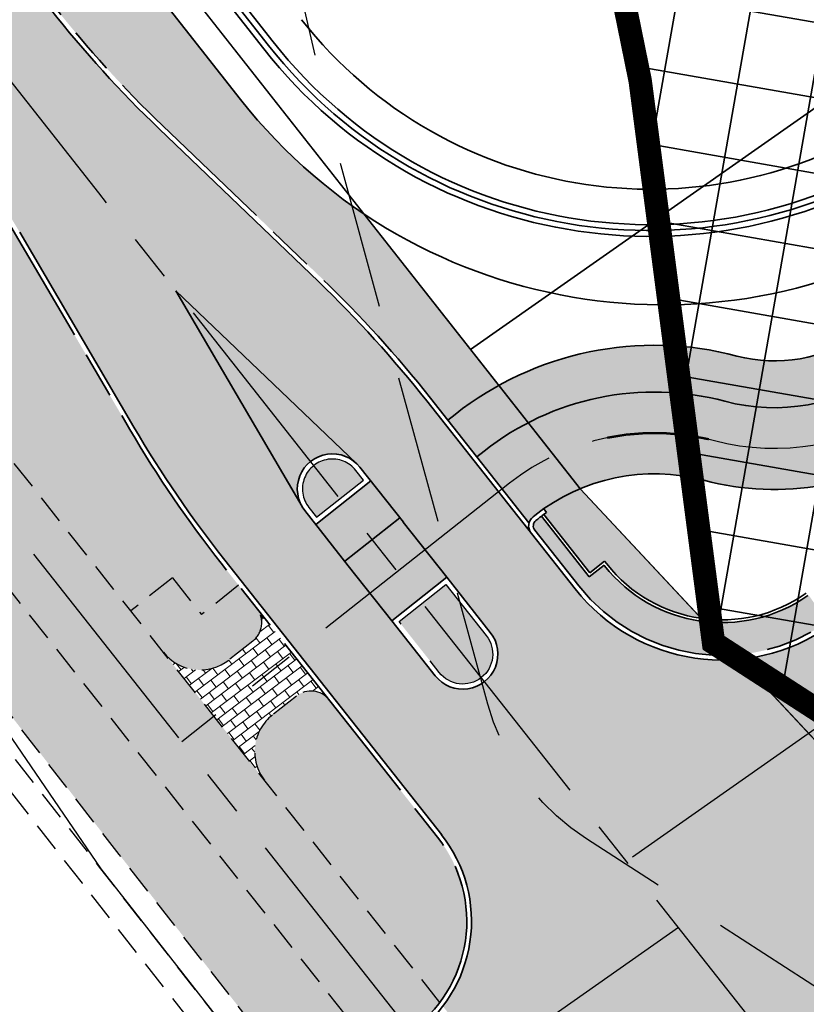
# Model space of a CAD drawing. Header units: metres. Extents: x 150631 to 152219, y 482740 to 484556.
# Tile 39 of 48: x 151431 to 151465, y 483352 to 483394. Entities that reach past the tile are written whole.
import ezdxf
from ezdxf.enums import TextEntityAlignment as Align

# ---------------------------------------------------------------- set-up
doc = ezdxf.new("R2010")
doc.units = ezdxf.units.M
for name, pattern in [('AM-AS', [16, 10, -2, 2, -2]), ('DASHED2', [0.375, 0.25, -0.125]), ('HIDDEN', [9.524999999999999, 6.35, -3.175]), ('VH-OPSLUITBAND_150X250', [24, 16, -2, 4, -2]), ('VH-RWSBAND_110X220', [24, 10, -2, 2, -2, 2, -2, 2, -2]), ('VW-FP2-1000', [3, 0.3, -2.7])]:
    doc.linetypes.add(name, pattern=pattern)
doc.layers.get('0').update_dxf_attribs({"lineweight": 25})
for name, color, linetype, lineweight, true_color in [('B-WE-KG-GRENS_PERCEEL-GV', 1, 'Continuous', 30, 0xff0000), ('IRP-V-verharding-rijbaan', 7, 'Continuous', 0, 0xffb061), ('N-WE-GR-STADSLANDBOUW-A', 7, 'Continuous', 35, 0xffff9e), ('N-WE-KG-GRENS_POLDERWEG-G', 7, 'KG-PERCEEL', 35, 0x0000e6), ('N-WE-KW-KUNSTWERK_DUIKER-S', 5, 'Continuous', 35, 0x0000ff)]:
    doc.layers.add(name, color=color, linetype=linetype, lineweight=lineweight, true_color=true_color)
for name, color, linetype, lineweight in [('N-WE-AM-AS_FIETSPAD-G', 3, 'AM-AS', 30), ('N-WE-AM-AS_KAVELWEG-G', 170, 'AM-AS', 30), ('N-WE-AM-AS_WEG-G', 10, 'AM-AS', 30), ('N-WE-VH-KANTOPSLUITING_OPSLUITBAND_200X250-G', 150, 'VH-OPSLUITBAND_150X250', 35), ('N-WE-VH-KANTOPSLUITING_TROTTOIRBAND_RWS_110_220-G', 1, 'VH-RWSBAND_110X220', 30), ('N-WE-VH-KANTVERHARDING-G', 2, 'Continuous', 35), ('N-WE-VH-VERHARDING_ASFALT-A', 252, 'Continuous', 18), ('N-WE-VH-VERHARDING_ASFALT-FIETSPAD-A', 253, 'Continuous', 18), ('N-WE-VW-MARKERING_LANGS_STREEP_30270_010-G', 7, 'VW-FP2-1000', 35), ('N-WE-VW-MARKERING_PUNTSTUK-G', 7, 'Continuous', 35)]:
    doc.layers.add(name, color=color, linetype=linetype, lineweight=lineweight)
doc.layers.add('N-WE-OG-ARCHEOLOGIEZONE-G', color=252, linetype='Continuous', lineweight=35, transparency=0.3)
doc.layers.add('N-WE-VH-VERHARDING_TEGEL-A', color=252, linetype='Continuous', lineweight=18, plot=False)
doc.layers.add('Vindplaats_InclBuffer', color=7, linetype='Continuous')
doc.styles.add('NLCS-ISO-M2000-T25', font='NLCS-ISO.ttf')
doc.styles.get("Standard").update_dxf_attribs({"font": 'NLCS-ISO.ttf'})
doc.linetypes.add('KG-PERCEEL', pattern='A,5.5,-2,["P",Standard,S=1.8,R=0,X=-0.5,Y=-0.9],-2,5.5,-2,[5,NLCS.shx,S=0.75,R=0,X=0,Y=0],-2', length=19)
pattern_1 = [(217.1842251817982, (151065.3107696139, 483584.0751357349), (0.2266424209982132, -0.2987611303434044), []), (307.1842251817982, (151065.3107696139, 483584.0751357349), (0.5975222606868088, 0.4532848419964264), [0.3749999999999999, -0.3749999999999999]), (307.1842251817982, (151065.0120084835, 483583.8484933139), (0.5975222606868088, 0.4532848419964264), [-0.3749999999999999, 0.3749999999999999])]

# ---------------------------------------------------------------- blocks, each defined once
blk = doc.blocks.new('*U90')
at = {"layer": 'N-WE-KW-KUNSTWERK_DUIKER-S', "color": 0}
for points in [[(-0.8493030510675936, 0.7750000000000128), (2.842170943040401e-14, 1.4210854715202e-14), (-0.8493030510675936, -0.7749999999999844)], [(2.842170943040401e-14, 1.4210854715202e-14), (82.68056459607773, 1.4210854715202e-14)], [(83.52986764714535, 0.7750000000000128), (82.68056459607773, 1.4210854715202e-14), (83.52986764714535, -0.7749999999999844)]]:
    blk.add_lwpolyline(points, dxfattribs=at)
at = {"color": 0, "style": 'NLCS-ISO-M2000-T25'}
blk.add_attdef('DUIKERNR', text='', height=7, dxfattribs=at).set_placement((0.8493030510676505, 1.4210854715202e-14), align=Align.BOTTOM_CENTER)

msp = doc.modelspace()

# ---------------------------------------------------------------- hatches: boundary and pattern name
at = {"layer": 'IRP-V-verharding-rijbaan', "transparency": 33554610}
h = msp.add_hatch(color=256, dxfattribs=at)
h.dxf.hatch_style = 1
edge = h.paths.add_edge_path(flags=16)
edge.add_line((151449.0840575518, 483365.8819482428), (151447.9378631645, 483367.3340978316))
edge.add_line((151447.9378631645, 483367.3340978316), (151446.0791695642, 483369.6889350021))
edge.add_line((151446.0791695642, 483369.6889350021), (151443.5079767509, 483372.9464597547))
edge.add_arc((151444.6853953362, 483373.8758065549), 1.500000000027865, 38.28434136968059, 218.2843413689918, ccw=False)
edge.add_line((151445.8628139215, 483374.8051533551), (151448.4340067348, 483371.5476286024))
edge.add_line((151448.4340067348, 483371.5476286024), (151450.2927003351, 483369.1927914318))
edge.add_line((151450.2927003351, 483369.1927914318), (151451.4388947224, 483367.7406418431))
edge.add_arc((151450.2614761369, 483366.8112950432), 1.499999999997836, -141.71565862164, 38.284341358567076, ccw=False)
edge = h.paths.add_edge_path(flags=16)
edge.add_line((151466.216582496, 483349.0183260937), (151465.7302757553, 483349.6344433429))
edge.add_arc((151464.5528571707, 483348.7050965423), 1.499999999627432, 38.28434139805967, 216.8466700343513)
edge.add_line((151463.3524924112, 483347.8055830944), (151463.8618328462, 483347.1596401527))
edge.add_arc((151500.3609610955, 483375.9704651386), 46.49999999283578, 218.286027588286, 226.5831496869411)
edge.add_line((151468.4014570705, 483342.1941405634), (151473.5006775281, 483337.3692360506))
edge.add_line((151473.5006775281, 483337.3692360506), (151469.991988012, 483343.449602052))
edge.add_arc((151429.7166845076, 483320.2084762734), 46.49999999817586, 29.98737470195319, 38.28449679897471)
h.paths.add_polyline_path([(151416.6192785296, 483387.6533383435), (151413.2161412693, 483391.9746194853), (151412.2210666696, 483391.1924926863), (151415.6241441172, 483386.8712808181)])
edge = h.paths.add_edge_path()
edge.add_line((151449.4103150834, 483351.7492889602), (151453.0226979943, 483347.1726478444))
edge.add_arc((151455.9031454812, 483341.9092817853), 5.99999999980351, 38.284341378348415, 118.6902731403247, ccw=False)
edge.add_line((151460.6128198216, 483345.6266689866), (151461.1145134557, 483344.9910575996))
edge.add_arc((151500.3617996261, 483375.96928428), 50.00000000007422, 218.2843413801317, 226.5814863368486)
edge.add_line((151465.99568718, 483339.651653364), (151469.5512096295, 483336.2871859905))
edge.add_arc((151435.1850971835, 483299.9695550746), 49.99999999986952, 38.335098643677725, 46.581486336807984, ccw=False)
edge.add_line((151474.4049249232, 483330.9825380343), (151479.5070872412, 483335.009719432))
edge.add_arc((151518.7555680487, 483365.9864325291), 49.99999999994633, 209.9871963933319, 218.282131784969, ccw=False)
edge.add_line((151475.4487123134, 483340.9961094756), (151473.0235402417, 483345.1987993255))
edge.add_arc((151427.0136713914, 483318.5154104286), 53.18751051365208, 30.11155725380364, 38.99692004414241)
edge.add_arc((151474.8988545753, 483356.5799075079), 8.00000000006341, 125.05354898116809, 215.053548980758, ccw=False)
edge.add_line((151470.3041204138, 483363.1288324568), (151472.7692149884, 483364.8583459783))
edge.add_line((151472.7692149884, 483364.8583459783), (151469.0359934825, 483370.1793474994))
edge.add_line((151469.0359934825, 483370.1793474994), (151465.9411545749, 483368.0080045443))
edge.add_arc((151461.3464204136, 483374.5569294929), 7.999999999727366, 218.2843413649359, 305.0535489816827, ccw=False)
edge.add_line((151455.0668546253, 483369.6004132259), (151448.720827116, 483377.6403943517))
edge.add_arc((151409.4735409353, 483346.6621676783), 50.00000000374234, 38.28434136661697, 46.16929946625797)
edge.add_line((151444.1000315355, 483382.7316305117), (151437.2822250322, 483389.2714632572))
edge.add_arc((151471.8943070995, 483425.3547526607), 49.99999999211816, 218.2843413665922, 226.1921827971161, ccw=False)
edge.add_arc((162008.7763311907, 491732.8031617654), 13467.88290517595, 218.1843526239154, 218.2529352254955, ccw=False)
edge.add_line((151422.6735682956, 483407.0420409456), (151417.5644041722, 483403.0237773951))
edge.add_arc((151412.8482526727, 483399.314611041), 6.000000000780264, -51.85232239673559, 38.18439899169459, ccw=False)
edge.add_line((151416.5543956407, 483394.5960832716), (151415.968684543, 483394.1360395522))
edge.add_line((151415.968684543, 483394.1360395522), (151419.3715555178, 483389.8150999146))
edge.add_line((151419.3715555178, 483389.8150999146), (151419.9694277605, 483390.2846955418))
edge.add_arc((151423.6755707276, 483385.5661677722), 6.000000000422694, 36.21571872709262, 128.1476775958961, ccw=False)
edge.add_arc((151388.1764476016, 483359.5697784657), 49.99999999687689, 30.376499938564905, 36.215718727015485, ccw=False)
edge.add_line((151431.3125050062, 483384.8537763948), (151436.1976529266, 483376.5194132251))
edge.add_arc((151479.3337102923, 483401.8034111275), 49.9999999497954, 210.3764999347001, 218.2843413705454)
edge.add_line((151440.0864241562, 483370.8251844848), (151449.3432261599, 483359.0974519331))
edge.add_arc((151444.6335518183, 483355.3800647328), 6.000000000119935, -37.238146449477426, 38.28434136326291, ccw=False)
h.paths.add_polyline_path([(151450.1300534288, 483345.1883008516), (151446.7170249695, 483349.5123735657), (151444.9353433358, 483348.2623285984), (151448.0942482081, 483343.7599603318)], flags=17)
h = msp.add_hatch(color=256, dxfattribs=at)
h.dxf.hatch_style = 1
edge = h.paths.add_edge_path()
edge.add_line((151443.6806648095, 483373.0827639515), (151444.0090340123, 483372.666742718))
edge.add_line((151444.0090340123, 483372.666742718), (151446.0184950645, 483374.2528279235))
edge.add_line((151446.0184950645, 483374.2528279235), (151445.6901258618, 483374.6688491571))
edge.add_arc((151444.6853953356, 483373.8758065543), 1.280000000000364, 38.28434136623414, 218.2843413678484)
edge = h.paths.add_edge_path()
edge.add_line((151447.5343562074, 483368.200401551), (151449.5438172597, 483369.7864867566))
edge.add_line((151449.5438172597, 483369.7864867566), (151451.2662066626, 483367.6043376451))
edge.add_arc((151450.2614761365, 483366.8112950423), 1.279999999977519, -141.7156586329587, 38.28434136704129, ccw=False)
edge.add_line((151449.2567456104, 483366.0182524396), (151447.5343562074, 483368.200401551))
h = msp.add_hatch(color=256, dxfattribs=at)
h.dxf.hatch_style = 1
h.paths.add_polyline_path([(151449.5802011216, 483370.095479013), (151446.3274873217, 483374.2164440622), (151443.972650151, 483372.3577504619), (151447.2253639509, 483368.2367854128)])
h = msp.add_hatch(color=256, dxfattribs=at)
h.dxf.hatch_style = 1
h.paths.add_polyline_path([(151456.3227677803, 483370.5917164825), (151456.301964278, 483370.6180730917), (151455.6740076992, 483370.1224214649), (151453.6283073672, 483372.7141833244, 0.006163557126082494), (151453.4661394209, 483372.5893960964), (151453.3912609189, 483372.5302938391, 0.4215638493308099), (151453.3463721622, 483372.1031054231), (151455.2236939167, 483369.7245159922, 0.3978016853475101), (151465.8262862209, 483368.171727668), (151468.9211251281, 483370.3430706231), (151468.576520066, 483370.8342399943), (151465.5091683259, 483368.6821820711), (151465.0496949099, 483369.3370745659), (151465.0222077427, 483369.3177895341, -0.3977927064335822)])
at = {"layer": 'N-WE-GR-STADSLANDBOUW-A', "transparency": 33554559}
h = msp.add_hatch(color=256, dxfattribs=at)
h.dxf.hatch_style = 1
h.paths.add_polyline_path([(151432.7869864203, 483394.522018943, 0.03465631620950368), (151437.4206733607, 483389.4157964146), (151444.2240713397, 483382.8897902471, -0.03451816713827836), (151448.8778162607, 483377.7643072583), (151449.6242593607, 483376.8186151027), (151449.9346215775, 483377.0635867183, -0.04085578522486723), (151451.8030204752, 483378.3051931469), (151446.0235290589, 483385.6518062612, -0.0784997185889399), (151440.7596696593, 483390.5315382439), (151402.4701576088, 483439.2033349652), (151364.0268782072, 483489.4242916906, 0.3397678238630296), (151364.0585023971, 483482.1138710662, 0.001704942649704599), (151420.6956444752, 483409.5575561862), (151420.8529079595, 483409.6811806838), (151421.470915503, 483408.8950094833, 0.0003388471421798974)])
h = msp.add_hatch(color=256, dxfattribs=at)
h.dxf.hatch_style = 1
edge = h.paths.add_edge_path()
edge.add_line((151440.6758781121, 483369.7555794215), (151439.9294350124, 483370.7012715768))
edge.add_arc((151479.3337103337, 483401.8034111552), 50.1999999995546, 210.376499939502, 218.2843413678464, ccw=False)
edge.add_line((151436.0251086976, 483376.4182772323), (151431.1399607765, 483384.7526404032))
edge.add_arc((151388.1764475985, 483359.5697784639), 49.80000000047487, 30.3764999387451, 36.21571872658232)
edge.add_arc((151423.675570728, 483385.5661677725), 5.799999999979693, 36.21571872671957, 128.1476782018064)
edge.add_line((151420.0929658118, 483390.1274112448), (151419.4950631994, 483389.6582707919))
edge.add_arc((162031.459912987, 491750.6572496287), 13510.00007021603, 218.2340149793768, 218.2843413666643)
edge.add_line((151426.8431326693, 483380.3403595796), (151436.0614824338, 483368.6613433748))
edge.add_line((151436.0614824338, 483368.6613433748), (151437.847233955, 483370.0708526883))
edge.add_line((151437.847233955, 483370.0708526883), (151439.0863630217, 483368.5009612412))
edge.add_line((151439.0863630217, 483368.5009612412), (151440.6758781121, 483369.7555794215))
h = msp.add_hatch(color=256, dxfattribs=at)
h.dxf.hatch_style = 1
h.paths.add_polyline_path([(151444.8606756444, 483348.4542568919, 0.4308256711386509), (151445.2818744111, 483351.3306107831), (151424.0958225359, 483378.1718838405, -0.0001826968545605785), (151417.9801486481, 483385.9258469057, 0.4137290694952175), (151415.1739710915, 483386.2607080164), (151414.4634664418, 483385.702645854), (151414.258419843, 483385.541682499), (151416.159, 483383.2339999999), (151425.78, 483370.7949999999), (151425.7851119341, 483370.7875195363), (151435.5678343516, 483358.2408884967), (151442.5785632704, 483349.2962635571), (151441.7540059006, 483348.7177461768), (151442.186, 483348.166), (151442.99430578, 483347.1447938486), (151444.226876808, 483348.0095775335)])
h = msp.add_hatch(color=256, dxfattribs=at)
h.dxf.hatch_style = 1
h.paths.add_polyline_path([(151460.4564821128, 483368.3403058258), (151455.2999999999, 483373.8599999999), (151455.2798148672, 483373.8856583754, 0.05391721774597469), (151453.7251189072, 483373.031030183), (151453.8489802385, 483372.8741063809, 0.004592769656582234), (151453.7248723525, 483372.7855265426), (151455.6938534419, 483370.2909626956), (151456.3218100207, 483370.7866143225), (151456.4169612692, 483370.6660642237, 0.1924287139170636)])
h = msp.add_hatch(color=256, dxfattribs=at)
h.dxf.hatch_style = 1
h.paths.add_polyline_path([(151449.1862370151, 483358.9735390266), (151444.548156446, 483364.8496686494, 0.4142135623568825), (151443.1436461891, 483365.0150498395), (151442.1232167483, 483364.209615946, 0.4142135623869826), (151441.792454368, 483361.400595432), (151449.2821909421, 483351.9116134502, 0.3395115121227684)])
at = {"layer": 'N-WE-OG-ARCHEOLOGIEZONE-G', "true_color": 0x636466, "transparency": 33554610}
h = msp.add_hatch(dxfattribs=at)
h.set_pattern_fill('ANSI37', color=251, angle=305.0535489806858)
h.set_pattern_definition([(350.0535489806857, (151366.2202145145, 483359.6306439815), (0.5484104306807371, 3.127278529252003), []), (80.05354898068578, (151366.2202145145, 483359.6306439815), (-3.127278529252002, 0.5484104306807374), [])])
h.paths.add_polyline_path([(151603.1306347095, 483451.2592329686), (151472.8299036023, 483359.6306439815), (151460.9843825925, 483367.2953928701), (151457.8488035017, 483391.3348325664), (151450.184054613, 483428.9617816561), (151436.5965452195, 483448.1236538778), (151419.8734567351, 483461.0143679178), (151383.9884960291, 483466.5887307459), (151372.4913726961, 483481.9182285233), (151366.2202145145, 483490.2797727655), (151392.6984379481, 483496.8993286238), (151428.2350009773, 483486.7957959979), (151458.5804386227, 483476.6574236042), (151471.4363128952, 483460.6659702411), (151483.2469941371, 483451.5727908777), (151495.7893105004, 483461.1885667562), (151504.8824898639, 483476.3438656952), (151512.1988410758, 483493.4153518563), (151521.2571806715, 483502.4736914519), (151531.3607132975, 483508.7448496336), (151544.2514273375, 483518.1515869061), (151550.5225855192, 483524.4227450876), (151556.7937437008, 483532.7842893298), (151567.2456740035, 483533.4810846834), (151576.3040135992, 483531.7390962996), (151588.1495346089, 483525.8163357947), (151587.1043415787, 483519.1967799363), (151587.8011369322, 483504.2156798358), (151591.2851136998, 483489.5829774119), (151591.2851136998, 483470.4211051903), (151595.4658858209, 483463.4531516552)])
at = {"layer": 'N-WE-VH-VERHARDING_ASFALT-A', "transparency": 33554585}
h = msp.add_hatch(color=256, dxfattribs=at)
h.dxf.hatch_style = 1
h.paths.add_polyline_path([(151451.1737506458, 483375.4936952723), (151450.8633884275, 483375.2487236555), (151453.0938207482, 483372.4229190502, -0.1622776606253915), (151453.2673480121, 483372.6872829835), (151453.3422265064, 483372.7463852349, -0.2362537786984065), (151460.573044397, 483374.2437003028, 0.2214183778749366), (151470.3401145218, 483375.9806186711), (151476.1321879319, 483380.0443448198), (151474.1219917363, 483382.9094994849), (151468.3299183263, 483378.8457733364, -0.2214183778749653), (151461.4721882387, 483377.6262349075, 0.2362537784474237)])
at = {"layer": 'N-WE-VH-VERHARDING_ASFALT-FIETSPAD-A', "transparency": 33554585}
h = msp.add_hatch(color=256, dxfattribs=at)
h.dxf.hatch_style = 1
h.paths.add_polyline_path([(151449.9346215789, 483377.0635867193), (151449.6242593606, 483376.8186151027), (151450.8633884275, 483375.2487236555), (151451.1737506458, 483375.4936952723, -0.2362537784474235), (151461.4721882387, 483377.6262349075, 0.2214183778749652), (151468.3299183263, 483378.8457733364), (151474.1219917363, 483382.909499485), (151472.973308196, 483384.5467307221), (151467.181234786, 483380.4830045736, -0.2214183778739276), (151461.9859847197, 483379.5591118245, 0.2362537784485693)])
h = msp.add_hatch(color=256, dxfattribs=at)
h.dxf.hatch_style = 1
h.paths.add_polyline_path([(151440.2645231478, 483366.5644531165), (151441.2849525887, 483367.3698870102, 0.4142135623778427), (151441.4503337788, 483368.7743972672), (151440.6758781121, 483369.7555794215), (151439.0863630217, 483368.5009612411), (151437.847233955, 483370.0708526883), (151436.0614824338, 483368.6613433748), (151437.4555026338, 483366.8952154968, 0.4142135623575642)])
at = {"layer": 'N-WE-VH-VERHARDING_TEGEL-A'}
h = msp.add_hatch(dxfattribs=at)
h.set_pattern_fill('AVH-TEGEL_150X300_HALFST', color=256, scale=2.5, angle=270.337555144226, pattern_type=2)
h.set_pattern_definition(pattern_1)
edge = h.paths.add_edge_path()
edge.add_line((151439.623978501, 483364.1479054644), (151426.8431326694, 483380.3403595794))
edge.add_arc((162031.4598578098, 491750.6572061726), 13509.9999999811, 218.2340178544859, 218.2843413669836, ccw=False)
edge.add_line((151419.495482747, 483389.6577382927), (151415.2498877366, 483386.3203363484))
edge.add_arc((151416.4070744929, 483384.6839135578), 2.004235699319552, 38.290896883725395, 125.2658159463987, ccw=False)
edge.add_arc((162031.459380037, 491750.6568294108), 13513.49939152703, 218.2424703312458, 218.2843413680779)
edge.add_line((151424.0958226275, 483378.1718837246), (151436.8766684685, 483361.9794295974))
edge.add_line((151436.8766684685, 483361.9794295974), (151439.623978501, 483364.1479054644))
edge = h.paths.add_edge_path()
edge.add_line((151449.282190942, 483351.9116134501), (151439.623978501, 483364.1479054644))
edge.add_line((151439.623978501, 483364.1479054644), (151436.8766684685, 483361.9794295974))
edge.add_line((151436.8766684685, 483361.9794295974), (151445.281874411, 483351.3306107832))
edge.add_arc((151443.6875367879, 483350.0843072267), 2.023656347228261, -47.85269011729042, 38.01495921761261, ccw=False)
edge.add_line((151445.0454892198, 483348.5839238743), (151447.964760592, 483350.6321127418))
edge.add_arc((151444.6335518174, 483355.3800647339), 5.800000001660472, 305.0538688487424, 323.2725758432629)
h = msp.add_hatch(dxfattribs=at)
h.set_pattern_fill('AVH-TEGEL_150X300_HALFST', color=256, scale=2.5, angle=270.337555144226, pattern_type=2)
h.set_pattern_definition(pattern_1)
h.paths.add_polyline_path([(151442.9992451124, 483366.8120329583), (151441.4503337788, 483368.7743972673, -0.414213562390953), (151441.2849525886, 483367.3698870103), (151440.2645231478, 483366.5644531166, -0.4142135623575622), (151437.4555026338, 483366.8952154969), (151439.6239785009, 483364.1479054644)])
h.paths.add_polyline_path([(151443.1436461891, 483365.0150498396, -0.4142135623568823), (151444.548156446, 483364.8496686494), (151443.002390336, 483366.8080481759), (151440.6475112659, 483364.9494076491), (151439.6257590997, 483364.1456495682), (151441.7924543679, 483361.400595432, -0.4142135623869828), (151442.1232167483, 483364.209615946)])
at = {"layer": 'N-WE-VW-MARKERING_PUNTSTUK-G', "true_color": 0xf9fdfe}
msp.add_hatch(color=7, dxfattribs=at).paths.add_polyline_path([(151445.5649533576, 483375.0908693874), (151437.9946800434, 483382.3524834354), (151443.299262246, 483373.3025395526, -0.7560789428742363)])

# ---------------------------------------------------------------- linework, layer by layer
at = {"linetype": 'DASHED2', "ltscale": 5}
for p, q in [((151437.847233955, 483370.0708526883), (151436.0614824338, 483368.6613433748)), ((151437.847233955, 483370.0708526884), (151439.0863630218, 483368.5009612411)), ((151440.6758781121, 483369.7555794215), (151439.0863630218, 483368.5009612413)), ((151441.2849525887, 483367.3698870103), (151440.2645231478, 483366.5644531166)), ((151443.143646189, 483365.0150498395), (151442.1232167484, 483364.2096159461))]:
    msp.add_line(p, q, dxfattribs=at)
at = {"linetype": 'DASHED2', "ltscale": 5, "flags": 128}
for points in [[(151449.282190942, 483351.9116134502), (151426.8431326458, 483380.3403596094, -0.0002195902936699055), (151419.4950631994, 483389.6582707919)], [(151445.2906168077, 483351.3195347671), (151424.0958226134, 483378.1718837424, -0.0001826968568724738), (151417.9801486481, 483385.9258469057, -0.0001826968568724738)]]:
    msp.add_lwpolyline(points, format="xyb", dxfattribs=at)
for points in [[(151442.5785632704, 483349.2962635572), (151435.5678343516, 483358.2408884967), (151415.5008490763, 483383.9773910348)], [(151440.9390384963, 483348.1459572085), (151433.9921656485, 483357.0091115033), (151413.9279965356, 483382.7420022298)], [(151441.1443244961, 483349.5050888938), (151434.78, 483357.625), (151415.3271363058, 483382.5738734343)]]:
    msp.add_lwpolyline(points, dxfattribs=at)
at = {"linetype": 'DASHED2', "ltscale": 5}
for centre, radius, start, end in [((151440.6653880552, 483368.1548327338), 1, 308.2843413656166, 38.28434136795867), ((151439.025394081, 483368.1343445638), 2, 218.2843413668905, 308.2843413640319), ((151443.7632107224, 483364.230104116), 1, 38.28434136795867, 128.284341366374), ((151443.3623458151, 483362.6397244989), 2, 128.2843413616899, 218.2843413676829)]:
    msp.add_arc(centre, radius, start, end, dxfattribs=at)
at = {"layer": 'B-WE-KG-GRENS_PERCEEL-GV', "flags": 128}
msp.add_lwpolyline([(152074.24, 483778.3), (152066.936, 483796.575), (152059.485, 483814.79), (152051.887, 483832.944), (152044.143, 483851.036), (152036.253, 483869.066), (152028.217, 483887.031), (152020.038, 483904.931), (152011.713, 483922.764), (152003.246, 483940.529), (151994.635, 483958.226), (151985.882, 483975.852), (151976.987, 483993.407), (151967.95, 484010.89), (151926.454, 483981.718), (151907.361, 483968.296), (151316.71, 483553.08), (151403.355, 483439.89), (151455.3, 483373.86), (151469, 483359.195), (151471.724, 483355.574), (151608.653, 483451.643), (151911.587, 483664.182)], close=True, dxfattribs=at)
for points in [[(151483.06, 483340.21), (151474.465, 483351.93), (151471.724, 483355.574), (151469, 483359.195), (151455.3, 483373.86), (151403.355, 483439.89), (151316.71, 483553.08), (151253.25, 483635.98), (151181.745, 483731.94), (151178.105, 483737.24), (151175.95, 483740.595), (151170.035, 483749.705), (151166.849, 483754.255), (151163.595, 483758.9), (151156.35, 483767.235)], [(151144.208, 483738.305), (151233.517, 483618.527), (151372.454, 483437.309), (151388.157, 483417.234), (151416.159, 483383.234), (151425.78, 483370.795), (151434.78, 483357.625), (151442.186, 483348.166)]]:
    msp.add_lwpolyline(points, dxfattribs=at)
at = {"layer": 'N-WE-AM-AS_FIETSPAD-G'}
msp.add_line((151452.2579885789, 483374.1200402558), (151438.2503234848, 483363.063667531), dxfattribs=at)
at = {"layer": 'N-WE-AM-AS_FIETSPAD-G', "flags": 128}
for points in [[(151448.0274499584, 483350.6767196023), (151425.4694776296, 483379.2561216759, -0.0002196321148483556), (151418.1190575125, 483388.5770152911)], [(151469.3350164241, 483377.4131960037, -0.2214183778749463), (151461.0226163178, 483375.9349676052, 0.2362537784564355), (151452.2579885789, 483374.1200402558)]]:
    msp.add_lwpolyline(points, format="xyb", dxfattribs=at)
at = {"layer": 'N-WE-AM-AS_KAVELWEG-G', "flags": 128}
msp.add_lwpolyline([(151459.4923959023, 483355.1163535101), (151444.8285048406, 483344.8280265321), (151425.4275659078, 483331.2161412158)], dxfattribs=at)
at = {"layer": 'N-WE-AM-AS_WEG-G', "linetype": 'AM-AS', "flags": 128}
msp.add_lwpolyline([(151810.612228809, 482928.568582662), (151724.670039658, 483030.2333363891, -0.002662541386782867), (151683.6773251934, 483079.2524796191), (151640.1631971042, 483131.8534020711), (151616.3408280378, 483160.6504535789, -0.005737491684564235), (151472.0979927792, 483339.1459277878), (151434.6925898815, 483386.5360049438, -0.008254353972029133), (151164.3626081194, 483740.9008200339, -0.006546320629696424), (150920.2316752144, 484081.3656688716, 0.006168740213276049), (150902.9960260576, 484105.4408634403), (150859.0324023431, 484165.2767445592)], format="xyb", dxfattribs=at)
msp.add_lwpolyline([(151819.3453610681, 483611.9867327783), (151457.2587136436, 483357.9462755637)], dxfattribs=at)
at = {"layer": 'N-WE-KG-GRENS_POLDERWEG-G'}
msp.add_line((151810.332543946, 483632.2325750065), (151450.5952631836, 483379.8404364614), dxfattribs=at)
at = {"layer": 'N-WE-KG-GRENS_POLDERWEG-G', "flags": 128}
msp.add_lwpolyline([(151608.0559764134, 483550.172897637, -0.06822937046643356), (151610.2742967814, 483534.0253879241), (151610.28398858, 483486.9919532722), (151470.1774583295, 483388.693031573, -0.3982609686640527), (151441.9514774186, 483392.8496937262), (151404.3425473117, 483440.6563672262), (151361.0250750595, 483497.244799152), (151354.6652703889, 483505.5530544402), (151376.1702707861, 483513.2794774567), (151410.5118695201, 483521.8648856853, 0.2596966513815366), (151566.0351665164, 483674.6087589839), (151738.819862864, 483795.8347240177), (151790.0648482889, 483671.7620065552), (151651.4210069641, 483574.4893162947), (151632.0656850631, 483602.0766596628), (151624.7694769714, 483596.9576290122, 0.3180597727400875)], format="xyb", close=True, dxfattribs=at)
at = {"layer": 'N-WE-OG-ARCHEOLOGIEZONE-G', "const_width": 1}
msp.add_lwpolyline([(151472.8299036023, 483359.6306439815), (151460.9843825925, 483367.2953928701), (151457.8488035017, 483391.3348325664), (151450.184054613, 483428.9617816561), (151436.5965452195, 483448.1236538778), (151419.8734567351, 483461.0143679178), (151383.9884960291, 483466.5887307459), (151372.4913726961, 483481.9182285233), (151366.2202145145, 483490.2797727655), (151392.6984379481, 483496.8993286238), (151428.2350009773, 483486.7957959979), (151458.5804386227, 483476.6574236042), (151471.4363128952, 483460.6659702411)], dxfattribs=at)
at = {"layer": 'N-WE-VH-KANTOPSLUITING_OPSLUITBAND_200X250-G', "ltscale": 0.5, "flags": 128}
for points in [[(151449.6242593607, 483376.8186151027), (151448.8778162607, 483377.7643072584, 0.0345181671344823), (151444.2240713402, 483382.8897902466), (151437.4206733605, 483389.4157964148, -0.03465631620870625), (151432.7869864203, 483394.5220189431, -0.0003388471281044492), (151421.4709159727, 483408.8950088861)], [(151447.964760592, 483350.6321127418, 0.4308256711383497), (151449.1862370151, 483358.9735390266), (151439.9294350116, 483370.7012715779, -0.03451816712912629), (151436.0251086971, 483376.4182772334), (151431.1399607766, 483384.7526404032, 0.02548391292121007), (151428.355000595, 483388.992964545, 0.4241244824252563), (151420.0929658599, 483390.1274112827), (151415.2498877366, 483386.3203363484)]]:
    msp.add_lwpolyline(points, format="xyb", dxfattribs=at)
for points in [[(151449.6242593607, 483376.8186151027), (151453.0938207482, 483372.4229190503)], [(151455.2238437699, 483369.7243261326), (151453.3370573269, 483372.1149074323)]]:
    msp.add_lwpolyline(points, dxfattribs=at)
at = {"layer": 'N-WE-VH-KANTOPSLUITING_OPSLUITBAND_200X250-G', "ltscale": 0.5}
msp.add_arc((151461.3464204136, 483374.5569294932), 7.799999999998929, 218.2843413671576, 305.053548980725, dxfattribs=at)
at = {"layer": 'N-WE-VH-KANTOPSLUITING_TROTTOIRBAND_RWS_110_220-G', "flags": 128}
msp.add_lwpolyline([(151443.6806648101, 483373.0827639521), (151444.009034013, 483372.6667427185), (151446.0184950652, 483374.252827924), (151445.6901258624, 483374.6688491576, 1.00000000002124), (151443.6806648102, 483373.0827639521)], format="xyb", dxfattribs=at)
msp.add_lwpolyline([(151447.534356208, 483368.2004015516), (151449.5438172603, 483369.7864867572), (151451.2662066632, 483367.6043376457, -0.9999999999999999), (151449.256745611, 483366.0182524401)], format="xyb", close=True, dxfattribs=at)
at = {"layer": 'N-WE-VH-KANTVERHARDING-G'}
for p, q in [((151449.9346215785, 483377.0635867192), (151449.6242593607, 483376.8186151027)), ((151451.1737506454, 483375.4936952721), (151450.8633884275, 483375.2487236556)), ((151443.972650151, 483372.3577504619), (151446.3274873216, 483374.2164440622)), ((151453.8489802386, 483372.8741063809), (151453.7248671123, 483373.0313491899)), ((151447.5666163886, 483372.6465526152), (151445.211779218, 483370.7878590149)), ((151453.2673480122, 483372.6872829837), (151453.3422265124, 483372.7463852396)), ((151447.7171762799, 483372.4558035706), (151449.5802011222, 483370.0954790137)), ((151453.3912609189, 483372.530293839), (151453.4661394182, 483372.5893960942)), ((151447.2253639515, 483368.2367854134), (151445.3666703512, 483370.591622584)), ((151455.6740076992, 483370.1224214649), (151456.301964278, 483370.6180730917)), ((151455.693853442, 483370.2909626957), (151456.3218100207, 483370.7866143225)), ((151456.4169612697, 483370.6660642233), (151456.3218100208, 483370.7866143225)), ((151447.2253639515, 483368.2367854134), (151449.5802011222, 483370.0954790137))]:
    msp.add_line(p, q, dxfattribs=at)
at = {"layer": 'N-WE-VH-KANTVERHARDING-G', "flags": 128}
for points in [[(151357.0792274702, 483501.9882236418), (151360.8265600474, 483497.0928393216), (151404.1450378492, 483440.5030937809), (151441.7549908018, 483392.6951200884)], [(151357.4762574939, 483502.2921433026), (151361.2235900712, 483497.3967589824), (151404.5400567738, 483440.8096406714), (151442.147964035, 483393.0042673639)], [(151354.8191468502, 483501.452950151), (151402.4701576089, 483439.2033349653), (151440.7596696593, 483390.531538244)], [(151437.2822250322, 483389.2714632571), (151444.0856230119, 483382.745457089)], [(151436.1976529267, 483376.5194132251), (151431.3125050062, 483384.8537763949)], [(151437.9946800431, 483382.3524834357), (151445.7190729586, 483374.9627796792)], [(151443.3880497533, 483373.1228826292), (151437.9946800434, 483382.3524834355)], [(151455.0668546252, 483369.6004132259), (151448.7208271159, 483377.6403943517)], [(151447.7215075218, 483372.4503161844), (151445.8628139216, 483374.805153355)], [(151445.3666703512, 483370.5916225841), (151443.5079767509, 483372.9464597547)], [(151455.6740076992, 483370.1224214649), (151453.6283073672, 483372.7141833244)], [(151455.693853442, 483370.2909626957), (151453.7248723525, 483372.7855265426)], [(151449.3607109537, 483359.0752998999), (151440.0864241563, 483370.8251844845)], [(151456.3227677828, 483370.5917164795), (151456.301964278, 483370.6180730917)], [(151451.4388947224, 483367.7406418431), (151449.5802011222, 483370.0954790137)], [(151449.0840575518, 483365.8819482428), (151447.2253639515, 483368.2367854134)]]:
    msp.add_lwpolyline(points, dxfattribs=at)
for points in [[(151467.181234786, 483380.4830045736, -0.221418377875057), (151461.9859847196, 483379.5591118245, 0.2362537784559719), (151449.9346215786, 483377.0635867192, 0.2362537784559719)], [(151468.3299183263, 483378.8457733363, -0.2214183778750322), (151461.4721882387, 483377.6262349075, 0.2362537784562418), (151451.1737506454, 483375.4936952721, 0.2362537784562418)], [(151470.3401145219, 483375.9806186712, -0.2214183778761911), (151460.573044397, 483374.2437003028, 0.2362537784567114), (151453.3422265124, 483372.7463852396)]]:
    msp.add_lwpolyline(points, format="xyb", dxfattribs=at)
at = {"layer": 'N-WE-VH-KANTVERHARDING-G'}
for centre, radius, start, end in [((151471.8943071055, 483425.3547526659), 50, 218.252717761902, 226.1921827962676), ((151458.2988526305, 483405.6944425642), 19, 218.1917002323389, 305.0535489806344), ((151458.2598665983, 483405.6793056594), 20.5, 218.1917002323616, 305.0535489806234), ((151458.2598665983, 483405.6793056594), 21, 218.1917002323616, 305.0535489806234), ((151458.8364383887, 483404.7523129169), 23, 218.1917002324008, 305.0537085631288), ((151409.4735409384, 483346.6621676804), 50, 38.28434136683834, 46.19218279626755), ((151479.3337103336, 483401.8034111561), 50, 210.3764999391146, 218.2843413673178), ((151444.6853953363, 483373.8758065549), 1.499999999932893, 38.28434136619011, 218.284341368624), ((151453.5771302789, 483372.2948101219), 0.5, 128.2843413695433, 218.2843413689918), ((151458.6085250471, 483366.07434659), 8.29999999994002, 124.9903968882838, 128.2843413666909), ((151453.5771302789, 483372.2948101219), 0.2999999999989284, 128.2843413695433, 218.2843413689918), ((151461.3464204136, 483374.5569294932), 6.4, 218.2843413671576, 305.053548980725), ((151461.3464204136, 483374.5569294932), 6.28, 218.2843413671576, 305.053548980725), ((151461.3464204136, 483374.5569294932), 8, 218.2843413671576, 305.053548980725), ((151450.2614761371, 483366.8112950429), 1.499999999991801, 218.2843413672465, 38.28434136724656), ((151444.6335518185, 483355.3800647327), 6, 305.0538688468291, 38.28434136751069)]:
    msp.add_arc(centre, radius, start, end, dxfattribs=at)
at = {"layer": 'N-WE-VW-MARKERING_LANGS_STREEP_30270_010-G', "ltscale": 2, "const_width": 0.1, "flags": 128}
msp.add_lwpolyline([(151460.7813435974, 483376.0023492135, -0.006262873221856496), (151460.5356942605, 483376.0514329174, 0.1037191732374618), (151456.4311023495, 483376.0639157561)], format="xyb", dxfattribs=at)
at = {"layer": 'Vindplaats_InclBuffer', "color": 242, "linetype": 'HIDDEN', "true_color": 0xcd2027, "flags": 128}
msp.add_lwpolyline([(151443.9484278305, 483392.4276155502), (151436.4309560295, 483424.8305123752), (151428.5621898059, 483441.6985068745), (151415.8005398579, 483451.5356121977), (151382.4523915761, 483456.7159073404), (151381.6937146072, 483456.8639944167), (151380.9487427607, 483457.0702405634), (151380.221927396, 483457.333413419), (151379.5176113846, 483457.6519404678), (151378.8400031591, 483458.0239184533), (151378.1931515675, 483458.4471247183), (151377.580921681, 483458.9190305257), (151377.0069716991, 483459.4368161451), (151376.4747310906, 483459.9973876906), (151375.9873801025, 483460.5973956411), (151364.4902569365, 483475.9268934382), (151358.2190988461, 483484.2884376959), (151357.7670109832, 483484.9440751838), (151357.3685299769, 483485.6336089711), (151357.0261831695, 483486.3526657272), (151356.7421418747, 483487.0966848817), (151356.5182076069, 483487.8609475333), (151356.355800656, 483488.6406063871), (151356.2559510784, 483489.4307165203), (151356.2192921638, 483490.2262666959), (151356.2460564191, 483491.0222111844), (151356.3360740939, 483491.8135017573), (151356.4887742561, 483492.5951197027), (151356.7031884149, 483493.3621076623), (151356.9779566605, 483494.1096010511), (151357.3113362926, 483494.8328589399), (151357.7012128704, 483495.5272941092), (151358.1451136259, 483496.1885021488), (151358.6402231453, 483496.8122893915), (151359.1834012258, 483497.3946994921), (151359.7712027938, 483497.9320385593), (151360.399899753, 483498.4208985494), (151361.0655046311, 483498.8581788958), (151361.7637958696, 483499.2411061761), (151362.490344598, 483499.5672516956), (151363.240542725, 483499.8345468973), (151390.661951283, 483508.3905147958), (151391.4068854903, 483508.5917606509), (151392.1651192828, 483508.7349681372), (151392.9321379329, 483508.8192845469), (151393.703374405, 483508.8442078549), (151394.4742365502, 483508.8095896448), (151395.2401344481, 483508.7156360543), (151395.9965077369, 483508.5629065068), (151405.7965925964, 483506.1871282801), (151418.9203902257, 483503.5027150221), (151419.5613761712, 483503.3494367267), (151420.1908735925, 483503.1542695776), (151420.806148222, 483502.9180613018), (151434.3315812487, 483497.2073227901), (151462.3137499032, 483485.9426200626), (151462.9803269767, 483485.6455732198), (151463.6234659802, 483485.3007050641), (151464.2397418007, 483484.9098522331), (151464.8258723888, 483484.475096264), (151465.3787362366, 483483.9987524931), (151465.8953890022, 483483.4833577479), (151466.3730791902, 483482.9316568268), (151478.4812548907, 483467.8702673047), (151483.2587433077, 483464.1920239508), (151488.1928598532, 483467.974846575), (151495.9572675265, 483480.9155258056), (151503.0062745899, 483497.3632086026), (151503.2926437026, 483497.9736891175), (151503.6195036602, 483498.5634825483), (151503.9853682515, 483499.1299071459), (151509.9481914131, 483507.7120593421), (151516.0273480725, 483519.0019214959), (151516.4652626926, 483519.7378492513), (151516.9645359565, 483520.4336114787), (151517.5215063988, 483521.0841057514), (151530.2174630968, 483534.6869162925), (151530.8136948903, 483535.2743946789), (151531.4569687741, 483535.8099522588), (151532.1427778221, 483536.2898367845), (151532.8663170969, 483536.7106860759), (151533.6225173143, 483537.0695515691), (151543.597911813, 483541.3015370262), (151544.361057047, 483541.5891704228), (151545.1451028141, 483541.8136606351), (151545.9448342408, 483541.9735145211), (151546.7549321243, 483542.0676688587), (151555.4819871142, 483542.7227071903), (151565.5897005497, 483544.6409259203), (151566.1325620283, 483544.7285601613), (151579.7353726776, 483546.5422681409), (151580.5099039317, 483546.6150116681), (151581.2877462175, 483546.6273268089), (151582.0641921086, 483546.5791390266), (151582.8345426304, 483546.4707399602), (151583.5941356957, 483546.3027856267), (151584.338374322, 483546.0762924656), (151585.0627544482, 483545.7926311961), (151585.7628921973, 483545.453518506), (151594.831432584, 483540.6169635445), (151595.5031290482, 483540.2244273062), (151596.1422771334, 483539.7808615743), (151596.7450083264, 483539.2889510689), (151597.3076745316, 483538.7516731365), (151597.8268701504, 483538.172279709), (151598.2994526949, 483537.5542776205), (151598.7225618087, 483536.9014074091), (151599.0936365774, 483536.2176206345), (151599.4104310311, 483535.507055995), (151599.6710277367, 483534.7740142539), (151599.8738494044, 483534.0229322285), (151600.0176684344, 483533.2583559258), (151600.1016143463, 483532.4849130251), (151600.1251790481, 483531.707284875), (151600.0882199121, 483530.9301781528), (151599.9909606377, 483530.1582963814), (151599.8339898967, 483529.3963114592), (151599.618257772, 483528.6488353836), (151597.8984318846, 483523.4571383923), (151597.1397657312, 483518.6522529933), (151597.7455907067, 483505.6270138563), (151601.0120592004, 483491.9078457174), (151601.1628294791, 483491.1436294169), (151601.2536591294, 483490.3699963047), (151601.2839970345, 483489.5916404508), (151601.2839969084, 483473.1996079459), (151603.9863330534, 483468.695714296), (151611.5958832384, 483456.5896115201), (151611.9938653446, 483455.8964316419), (151612.3352141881, 483455.1736805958), (151612.6177489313, 483454.4259759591), (151612.8396644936, 483453.6580947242), (151612.9995430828, 483452.8749427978), (151613.0963632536, 483452.0815236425), (151613.1295064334, 483451.2829063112), (151613.0987608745, 483450.4841930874), (151613.0043230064, 483449.6904868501), (151612.8467961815, 483448.9068584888), (151612.6271868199, 483448.1383145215), (151612.3468979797, 483447.3897650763), (151612.0077203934, 483446.6659925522), (151611.6118210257, 483445.9716210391), (151611.1617292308, 483445.3110867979), (151610.6603205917, 483444.6886099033), (151610.1107985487, 483444.1081672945), (151609.5166739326, 483443.5734673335), (151608.8817425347, 483443.0879261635), (151478.5810112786, 483351.4593385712), (151477.9162734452, 483351.030157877), (151477.2196842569, 483350.6548767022), (151476.4956048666, 483350.3358445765), (151475.7485685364, 483350.0750588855), (151474.9832522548, 483349.8741523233), (151474.2044474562, 483349.7343827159), (151473.4170300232, 483349.6566251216), (151472.6259297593, 483349.6413663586), (151471.8360995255, 483349.6887019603), (151471.0524842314, 483349.7983355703), (151470.2799898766, 483349.9695808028), (151469.5234528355, 483350.2013655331), (151468.7876095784, 483350.4922386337), (151468.0770670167, 483350.8403790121), (151467.3962736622, 483351.2436070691), (151455.550752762, 483358.9083560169), (151454.8882720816, 483359.3761918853), (151454.2658812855, 483359.8961733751), (151453.6876741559, 483360.4648803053), (151453.1574538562, 483361.0785719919), (151452.6787079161, 483361.7332118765), (151452.2545852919, 483362.4244940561), (151451.8878756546, 483363.147871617), (151451.5809910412, 483363.8985865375), (151451.3359499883, 483364.6717009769), (151445.0546965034, 483387.6918481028), (151444.9607336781, 483388.0642281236), (151444.4074570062, 483390.4490414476)], dxfattribs=at)

# ---------------------------------------------------------------- block references
at = {"layer": 'N-WE-KW-KUNSTWERK_DUIKER-S', "xscale": 0.4000000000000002, "yscale": 0.4000000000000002, "zscale": 0.4000000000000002, "rotation": 36.30749465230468}
msp.add_blockref('*U90', (151445.9810496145, 483337.221948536), dxfattribs=at)

doc.saveas('drawing.dxf')
